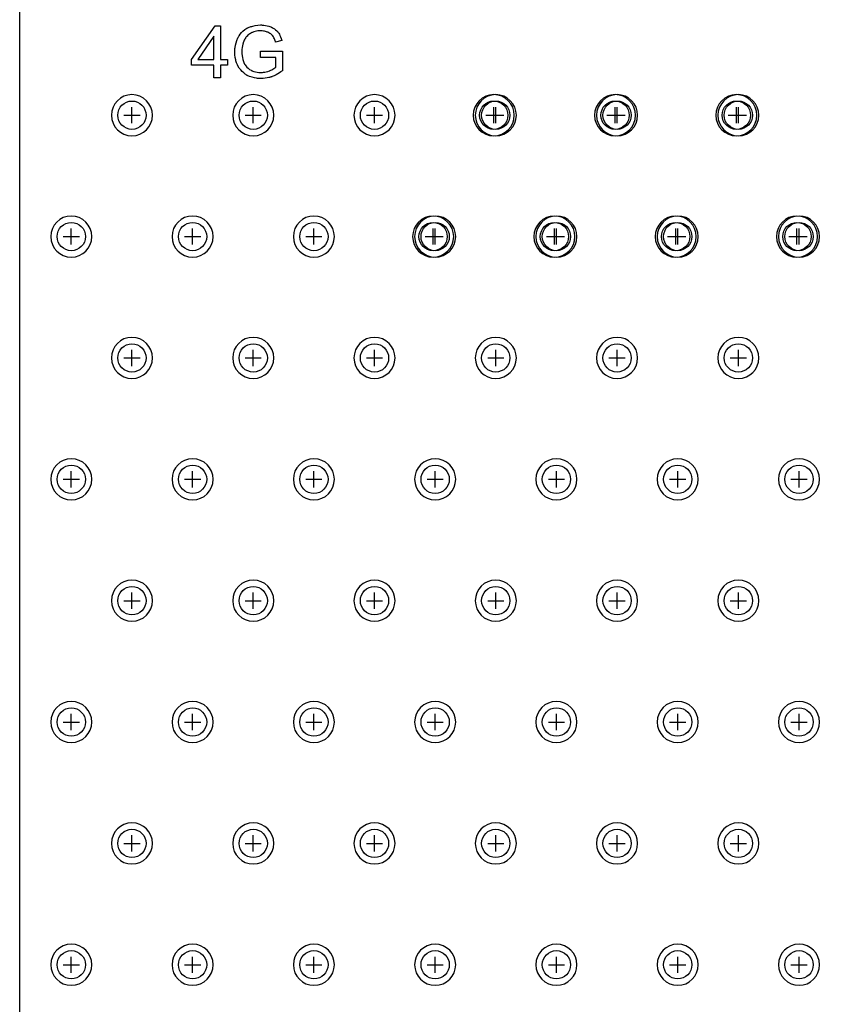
# Model space of a CAD drawing. Extents: x -5 to 35, y -92 to 8.
# Tile 18 of 25: x -5 to 15, y -69 to -45. Entities that reach past the tile are written whole.
import ezdxf

# ---------------------------------------------------------------- set-up
doc = ezdxf.new("R2010")
doc.units = 0
doc.layers.get('0').update_dxf_attribs({"linetype": 'CONTINUOUS'})
for name, color, linetype in [('gbl', 5, 'CONTINUOUS'), ('gd1', 1, 'CONTINUOUS'), ('gg1', 5, 'CONTINUOUS'), ('gm1', 6, 'CONTINUOUS'), ('gtl', 1, 'CONTINUOUS'), ('gto', 1, 'CONTINUOUS')]:
    doc.layers.add(name, color=color, linetype=linetype)

# ---------------------------------------------------------------- blocks, each defined once
blk = doc.blocks.new('D19')
blk.add_circle((0, 0), 0.35)

msp = doc.modelspace()

# ---------------------------------------------------------------- linework, layer by layer
at = {"layer": 'gbl', "color": 5}
msp.add_lwpolyline([(35.00007, -91.950184), (-5.00001, -91.950184), (-5.00001, -6.950014), (35.00007, -6.950014), (35.00007, -4.95001), (35.00007, -4.95001), (35.00007, -91.950184)], dxfattribs=at)
at = {"layer": 'gd1', "color": 1}
for points in [[(-1.715103, -47.426695), (-1.715103, -47.426695), (-1.715103, -47.426695, 1), (-2.731105, -47.426695), (-2.731105, -47.426695), (-2.731105, -47.426695, 1), (-1.715103, -47.426695), (-1.715103, -47.426695)], [(-1.715103, -47.426695), (-1.715103, -47.426695), (-1.715103, -47.426695, 1), (-2.731105, -47.426695), (-2.731105, -47.426695), (-2.731105, -47.426695, 1), (-1.715103, -47.426695), (-1.715103, -47.426695)], [(1.284903, -47.426695), (1.284903, -47.426695), (1.284903, -47.426695, 1), (0.268901, -47.426695), (0.268901, -47.426695), (0.268901, -47.426695, 1), (1.284903, -47.426695), (1.284903, -47.426695)], [(1.284903, -47.426695), (1.284903, -47.426695), (1.284903, -47.426695, 1), (0.268901, -47.426695), (0.268901, -47.426695), (0.268901, -47.426695, 1), (1.284903, -47.426695), (1.284903, -47.426695)], [(4.284909, -47.426695), (4.284909, -47.426695), (4.284909, -47.426695, 1), (3.268907, -47.426695), (3.268907, -47.426695), (3.268907, -47.426695, 1), (4.284909, -47.426695), (4.284909, -47.426695)], [(4.284909, -47.426695), (4.284909, -47.426695), (4.284909, -47.426695, 1), (3.268907, -47.426695), (3.268907, -47.426695), (3.268907, -47.426695, 1), (4.284909, -47.426695), (4.284909, -47.426695)], [(7.234914, -47.426695), (7.234914, -47.426695), (7.234914, -47.426695, 1), (6.218912, -47.426695), (6.218912, -47.426695), (6.218912, -47.426695, 1), (7.234914, -47.426695), (7.234914, -47.426695)], [(7.284915, -47.426695), (7.284915, -47.426695), (7.284915, -47.426695, 1), (6.268913, -47.426695), (6.268913, -47.426695), (6.268913, -47.426695, 1), (7.284915, -47.426695), (7.284915, -47.426695)], [(10.23492, -47.426695), (10.23492, -47.426695), (10.23492, -47.426695, 1), (9.218918, -47.426695), (9.218918, -47.426695), (9.218918, -47.426695, 1), (10.23492, -47.426695), (10.23492, -47.426695)], [(10.284921, -47.426695), (10.284921, -47.426695), (10.284921, -47.426695, 1), (9.268919, -47.426695), (9.268919, -47.426695), (9.268919, -47.426695, 1), (10.284921, -47.426695), (10.284921, -47.426695)], [(13.234926, -47.426695), (13.234926, -47.426695), (13.234926, -47.426695, 1), (12.218924, -47.426695), (12.218924, -47.426695), (12.218924, -47.426695, 1), (13.234926, -47.426695), (13.234926, -47.426695)], [(13.284927, -47.426695), (13.284927, -47.426695), (13.284927, -47.426695, 1), (12.268925, -47.426695), (12.268925, -47.426695), (12.268925, -47.426695, 1), (13.284927, -47.426695), (13.284927, -47.426695)], [(-3.215106, -50.426701), (-3.215106, -50.426701), (-3.215106, -50.426701, 1), (-4.231108, -50.426701), (-4.231108, -50.426701), (-4.231108, -50.426701, 1), (-3.215106, -50.426701), (-3.215106, -50.426701)], [(-3.215106, -50.426701), (-3.215106, -50.426701), (-3.215106, -50.426701, 1), (-4.231108, -50.426701), (-4.231108, -50.426701), (-4.231108, -50.426701, 1), (-3.215106, -50.426701), (-3.215106, -50.426701)], [(-0.2151, -50.426701), (-0.2151, -50.426701), (-0.2151, -50.426701, 1), (-1.231102, -50.426701), (-1.231102, -50.426701), (-1.231102, -50.426701, 1), (-0.2151, -50.426701), (-0.2151, -50.426701)], [(-0.2151, -50.426701), (-0.2151, -50.426701), (-0.2151, -50.426701, 1), (-1.231102, -50.426701), (-1.231102, -50.426701), (-1.231102, -50.426701, 1), (-0.2151, -50.426701), (-0.2151, -50.426701)], [(2.784906, -50.426701), (2.784906, -50.426701), (2.784906, -50.426701, 1), (1.768904, -50.426701), (1.768904, -50.426701), (1.768904, -50.426701, 1), (2.784906, -50.426701), (2.784906, -50.426701)], [(2.784906, -50.426701), (2.784906, -50.426701), (2.784906, -50.426701, 1), (1.768904, -50.426701), (1.768904, -50.426701), (1.768904, -50.426701, 1), (2.784906, -50.426701), (2.784906, -50.426701)], [(5.734911, -50.426701), (5.734911, -50.426701), (5.734911, -50.426701, 1), (4.718909, -50.426701), (4.718909, -50.426701), (4.718909, -50.426701, 1), (5.734911, -50.426701), (5.734911, -50.426701)], [(5.784912, -50.426701), (5.784912, -50.426701), (5.784912, -50.426701, 1), (4.76891, -50.426701), (4.76891, -50.426701), (4.76891, -50.426701, 1), (5.784912, -50.426701), (5.784912, -50.426701)], [(8.734917, -50.426701), (8.734917, -50.426701), (8.734917, -50.426701, 1), (7.718915, -50.426701), (7.718915, -50.426701), (7.718915, -50.426701, 1), (8.734917, -50.426701), (8.734917, -50.426701)], [(8.784918, -50.426701), (8.784918, -50.426701), (8.784918, -50.426701, 1), (7.768916, -50.426701), (7.768916, -50.426701), (7.768916, -50.426701, 1), (8.784918, -50.426701), (8.784918, -50.426701)], [(11.734923, -50.426701), (11.734923, -50.426701), (11.734923, -50.426701, 1), (10.718921, -50.426701), (10.718921, -50.426701), (10.718921, -50.426701, 1), (11.734923, -50.426701), (11.734923, -50.426701)], [(11.784924, -50.426701), (11.784924, -50.426701), (11.784924, -50.426701, 1), (10.768922, -50.426701), (10.768922, -50.426701), (10.768922, -50.426701, 1), (11.784924, -50.426701), (11.784924, -50.426701)], [(14.734929, -50.426701), (14.734929, -50.426701), (14.734929, -50.426701, 1), (13.718927, -50.426701), (13.718927, -50.426701), (13.718927, -50.426701, 1), (14.734929, -50.426701), (14.734929, -50.426701)], [(14.78493, -50.426701), (14.78493, -50.426701), (14.78493, -50.426701, 1), (13.768928, -50.426701), (13.768928, -50.426701), (13.768928, -50.426701, 1), (14.78493, -50.426701), (14.78493, -50.426701)], [(-1.715103, -53.426707), (-1.715103, -53.426707), (-1.715103, -53.426707, 1), (-2.731105, -53.426707), (-2.731105, -53.426707), (-2.731105, -53.426707, 1), (-1.715103, -53.426707), (-1.715103, -53.426707)], [(-1.715103, -53.426707), (-1.715103, -53.426707), (-1.715103, -53.426707, 1), (-2.731105, -53.426707), (-2.731105, -53.426707), (-2.731105, -53.426707, 1), (-1.715103, -53.426707), (-1.715103, -53.426707)], [(1.284903, -53.426707), (1.284903, -53.426707), (1.284903, -53.426707, 1), (0.268901, -53.426707), (0.268901, -53.426707), (0.268901, -53.426707, 1), (1.284903, -53.426707), (1.284903, -53.426707)], [(1.284903, -53.426707), (1.284903, -53.426707), (1.284903, -53.426707, 1), (0.268901, -53.426707), (0.268901, -53.426707), (0.268901, -53.426707, 1), (1.284903, -53.426707), (1.284903, -53.426707)], [(4.284909, -53.426707), (4.284909, -53.426707), (4.284909, -53.426707, 1), (3.268907, -53.426707), (3.268907, -53.426707), (3.268907, -53.426707, 1), (4.284909, -53.426707), (4.284909, -53.426707)], [(4.284909, -53.426707), (4.284909, -53.426707), (4.284909, -53.426707, 1), (3.268907, -53.426707), (3.268907, -53.426707), (3.268907, -53.426707, 1), (4.284909, -53.426707), (4.284909, -53.426707)], [(7.284915, -53.426707), (7.284915, -53.426707), (7.284915, -53.426707, 1), (6.268913, -53.426707), (6.268913, -53.426707), (6.268913, -53.426707, 1), (7.284915, -53.426707), (7.284915, -53.426707)], [(7.284915, -53.426707), (7.284915, -53.426707), (7.284915, -53.426707, 1), (6.268913, -53.426707), (6.268913, -53.426707), (6.268913, -53.426707, 1), (7.284915, -53.426707), (7.284915, -53.426707)], [(10.284921, -53.426707), (10.284921, -53.426707), (10.284921, -53.426707, 1), (9.268919, -53.426707), (9.268919, -53.426707), (9.268919, -53.426707, 1), (10.284921, -53.426707), (10.284921, -53.426707)], [(10.284921, -53.426707), (10.284921, -53.426707), (10.284921, -53.426707, 1), (9.268919, -53.426707), (9.268919, -53.426707), (9.268919, -53.426707, 1), (10.284921, -53.426707), (10.284921, -53.426707)], [(13.284927, -53.426707), (13.284927, -53.426707), (13.284927, -53.426707, 1), (12.268925, -53.426707), (12.268925, -53.426707), (12.268925, -53.426707, 1), (13.284927, -53.426707), (13.284927, -53.426707)], [(13.284927, -53.426707), (13.284927, -53.426707), (13.284927, -53.426707, 1), (12.268925, -53.426707), (12.268925, -53.426707), (12.268925, -53.426707, 1), (13.284927, -53.426707), (13.284927, -53.426707)], [(-3.215106, -56.426713), (-3.215106, -56.426713), (-3.215106, -56.426713, 1), (-4.231108, -56.426713), (-4.231108, -56.426713), (-4.231108, -56.426713, 1), (-3.215106, -56.426713), (-3.215106, -56.426713)], [(-3.215106, -56.426713), (-3.215106, -56.426713), (-3.215106, -56.426713, 1), (-4.231108, -56.426713), (-4.231108, -56.426713), (-4.231108, -56.426713, 1), (-3.215106, -56.426713), (-3.215106, -56.426713)], [(-0.2151, -56.426713), (-0.2151, -56.426713), (-0.2151, -56.426713, 1), (-1.231102, -56.426713), (-1.231102, -56.426713), (-1.231102, -56.426713, 1), (-0.2151, -56.426713), (-0.2151, -56.426713)], [(-0.2151, -56.426713), (-0.2151, -56.426713), (-0.2151, -56.426713, 1), (-1.231102, -56.426713), (-1.231102, -56.426713), (-1.231102, -56.426713, 1), (-0.2151, -56.426713), (-0.2151, -56.426713)], [(2.784906, -56.426713), (2.784906, -56.426713), (2.784906, -56.426713, 1), (1.768904, -56.426713), (1.768904, -56.426713), (1.768904, -56.426713, 1), (2.784906, -56.426713), (2.784906, -56.426713)], [(2.784906, -56.426713), (2.784906, -56.426713), (2.784906, -56.426713, 1), (1.768904, -56.426713), (1.768904, -56.426713), (1.768904, -56.426713, 1), (2.784906, -56.426713), (2.784906, -56.426713)], [(5.784912, -56.426713), (5.784912, -56.426713), (5.784912, -56.426713, 1), (4.76891, -56.426713), (4.76891, -56.426713), (4.76891, -56.426713, 1), (5.784912, -56.426713), (5.784912, -56.426713)], [(5.784912, -56.426713), (5.784912, -56.426713), (5.784912, -56.426713, 1), (4.76891, -56.426713), (4.76891, -56.426713), (4.76891, -56.426713, 1), (5.784912, -56.426713), (5.784912, -56.426713)], [(8.784918, -56.426713), (8.784918, -56.426713), (8.784918, -56.426713, 1), (7.768916, -56.426713), (7.768916, -56.426713), (7.768916, -56.426713, 1), (8.784918, -56.426713), (8.784918, -56.426713)], [(8.784918, -56.426713), (8.784918, -56.426713), (8.784918, -56.426713, 1), (7.768916, -56.426713), (7.768916, -56.426713), (7.768916, -56.426713, 1), (8.784918, -56.426713), (8.784918, -56.426713)], [(11.784924, -56.426713), (11.784924, -56.426713), (11.784924, -56.426713, 1), (10.768922, -56.426713), (10.768922, -56.426713), (10.768922, -56.426713, 1), (11.784924, -56.426713), (11.784924, -56.426713)], [(11.784924, -56.426713), (11.784924, -56.426713), (11.784924, -56.426713, 1), (10.768922, -56.426713), (10.768922, -56.426713), (10.768922, -56.426713, 1), (11.784924, -56.426713), (11.784924, -56.426713)], [(14.78493, -56.426713), (14.78493, -56.426713), (14.78493, -56.426713, 1), (13.768928, -56.426713), (13.768928, -56.426713), (13.768928, -56.426713, 1), (14.78493, -56.426713), (14.78493, -56.426713)], [(14.78493, -56.426713), (14.78493, -56.426713), (14.78493, -56.426713, 1), (13.768928, -56.426713), (13.768928, -56.426713), (13.768928, -56.426713, 1), (14.78493, -56.426713), (14.78493, -56.426713)], [(-1.715103, -59.426719), (-1.715103, -59.426719), (-1.715103, -59.426719, 1), (-2.731105, -59.426719), (-2.731105, -59.426719), (-2.731105, -59.426719, 1), (-1.715103, -59.426719), (-1.715103, -59.426719)], [(-1.715103, -59.426719), (-1.715103, -59.426719), (-1.715103, -59.426719, 1), (-2.731105, -59.426719), (-2.731105, -59.426719), (-2.731105, -59.426719, 1), (-1.715103, -59.426719), (-1.715103, -59.426719)], [(1.284903, -59.426719), (1.284903, -59.426719), (1.284903, -59.426719, 1), (0.268901, -59.426719), (0.268901, -59.426719), (0.268901, -59.426719, 1), (1.284903, -59.426719), (1.284903, -59.426719)], [(1.284903, -59.426719), (1.284903, -59.426719), (1.284903, -59.426719, 1), (0.268901, -59.426719), (0.268901, -59.426719), (0.268901, -59.426719, 1), (1.284903, -59.426719), (1.284903, -59.426719)], [(4.284909, -59.426719), (4.284909, -59.426719), (4.284909, -59.426719, 1), (3.268907, -59.426719), (3.268907, -59.426719), (3.268907, -59.426719, 1), (4.284909, -59.426719), (4.284909, -59.426719)], [(4.284909, -59.426719), (4.284909, -59.426719), (4.284909, -59.426719, 1), (3.268907, -59.426719), (3.268907, -59.426719), (3.268907, -59.426719, 1), (4.284909, -59.426719), (4.284909, -59.426719)], [(7.284915, -59.426719), (7.284915, -59.426719), (7.284915, -59.426719, 1), (6.268913, -59.426719), (6.268913, -59.426719), (6.268913, -59.426719, 1), (7.284915, -59.426719), (7.284915, -59.426719)], [(7.284915, -59.426719), (7.284915, -59.426719), (7.284915, -59.426719, 1), (6.268913, -59.426719), (6.268913, -59.426719), (6.268913, -59.426719, 1), (7.284915, -59.426719), (7.284915, -59.426719)], [(10.284921, -59.426719), (10.284921, -59.426719), (10.284921, -59.426719, 1), (9.268919, -59.426719), (9.268919, -59.426719), (9.268919, -59.426719, 1), (10.284921, -59.426719), (10.284921, -59.426719)], [(10.284921, -59.426719), (10.284921, -59.426719), (10.284921, -59.426719, 1), (9.268919, -59.426719), (9.268919, -59.426719), (9.268919, -59.426719, 1), (10.284921, -59.426719), (10.284921, -59.426719)], [(13.284927, -59.426719), (13.284927, -59.426719), (13.284927, -59.426719, 1), (12.268925, -59.426719), (12.268925, -59.426719), (12.268925, -59.426719, 1), (13.284927, -59.426719), (13.284927, -59.426719)], [(13.284927, -59.426719), (13.284927, -59.426719), (13.284927, -59.426719, 1), (12.268925, -59.426719), (12.268925, -59.426719), (12.268925, -59.426719, 1), (13.284927, -59.426719), (13.284927, -59.426719)], [(-3.215106, -62.426725), (-3.215106, -62.426725), (-3.215106, -62.426725, 1), (-4.231108, -62.426725), (-4.231108, -62.426725), (-4.231108, -62.426725, 1), (-3.215106, -62.426725), (-3.215106, -62.426725)], [(-3.215106, -62.426725), (-3.215106, -62.426725), (-3.215106, -62.426725, 1), (-4.231108, -62.426725), (-4.231108, -62.426725), (-4.231108, -62.426725, 1), (-3.215106, -62.426725), (-3.215106, -62.426725)], [(-0.2151, -62.426725), (-0.2151, -62.426725), (-0.2151, -62.426725, 1), (-1.231102, -62.426725), (-1.231102, -62.426725), (-1.231102, -62.426725, 1), (-0.2151, -62.426725), (-0.2151, -62.426725)], [(-0.2151, -62.426725), (-0.2151, -62.426725), (-0.2151, -62.426725, 1), (-1.231102, -62.426725), (-1.231102, -62.426725), (-1.231102, -62.426725, 1), (-0.2151, -62.426725), (-0.2151, -62.426725)], [(2.784906, -62.426725), (2.784906, -62.426725), (2.784906, -62.426725, 1), (1.768904, -62.426725), (1.768904, -62.426725), (1.768904, -62.426725, 1), (2.784906, -62.426725), (2.784906, -62.426725)], [(2.784906, -62.426725), (2.784906, -62.426725), (2.784906, -62.426725, 1), (1.768904, -62.426725), (1.768904, -62.426725), (1.768904, -62.426725, 1), (2.784906, -62.426725), (2.784906, -62.426725)], [(5.784912, -62.426725), (5.784912, -62.426725), (5.784912, -62.426725, 1), (4.76891, -62.426725), (4.76891, -62.426725), (4.76891, -62.426725, 1), (5.784912, -62.426725), (5.784912, -62.426725)], [(5.784912, -62.426725), (5.784912, -62.426725), (5.784912, -62.426725, 1), (4.76891, -62.426725), (4.76891, -62.426725), (4.76891, -62.426725, 1), (5.784912, -62.426725), (5.784912, -62.426725)], [(8.784918, -62.426725), (8.784918, -62.426725), (8.784918, -62.426725, 1), (7.768916, -62.426725), (7.768916, -62.426725), (7.768916, -62.426725, 1), (8.784918, -62.426725), (8.784918, -62.426725)], [(8.784918, -62.426725), (8.784918, -62.426725), (8.784918, -62.426725, 1), (7.768916, -62.426725), (7.768916, -62.426725), (7.768916, -62.426725, 1), (8.784918, -62.426725), (8.784918, -62.426725)], [(11.784924, -62.426725), (11.784924, -62.426725), (11.784924, -62.426725, 1), (10.768922, -62.426725), (10.768922, -62.426725), (10.768922, -62.426725, 1), (11.784924, -62.426725), (11.784924, -62.426725)], [(11.784924, -62.426725), (11.784924, -62.426725), (11.784924, -62.426725, 1), (10.768922, -62.426725), (10.768922, -62.426725), (10.768922, -62.426725, 1), (11.784924, -62.426725), (11.784924, -62.426725)], [(14.78493, -62.426725), (14.78493, -62.426725), (14.78493, -62.426725, 1), (13.768928, -62.426725), (13.768928, -62.426725), (13.768928, -62.426725, 1), (14.78493, -62.426725), (14.78493, -62.426725)], [(14.78493, -62.426725), (14.78493, -62.426725), (14.78493, -62.426725, 1), (13.768928, -62.426725), (13.768928, -62.426725), (13.768928, -62.426725, 1), (14.78493, -62.426725), (14.78493, -62.426725)], [(-1.715103, -65.426731), (-1.715103, -65.426731), (-1.715103, -65.426731, 1), (-2.731105, -65.426731), (-2.731105, -65.426731), (-2.731105, -65.426731, 1), (-1.715103, -65.426731), (-1.715103, -65.426731)], [(-1.715103, -65.426731), (-1.715103, -65.426731), (-1.715103, -65.426731, 1), (-2.731105, -65.426731), (-2.731105, -65.426731), (-2.731105, -65.426731, 1), (-1.715103, -65.426731), (-1.715103, -65.426731)], [(1.284903, -65.426731), (1.284903, -65.426731), (1.284903, -65.426731, 1), (0.268901, -65.426731), (0.268901, -65.426731), (0.268901, -65.426731, 1), (1.284903, -65.426731), (1.284903, -65.426731)], [(1.284903, -65.426731), (1.284903, -65.426731), (1.284903, -65.426731, 1), (0.268901, -65.426731), (0.268901, -65.426731), (0.268901, -65.426731, 1), (1.284903, -65.426731), (1.284903, -65.426731)], [(4.284909, -65.426731), (4.284909, -65.426731), (4.284909, -65.426731, 1), (3.268907, -65.426731), (3.268907, -65.426731), (3.268907, -65.426731, 1), (4.284909, -65.426731), (4.284909, -65.426731)], [(4.284909, -65.426731), (4.284909, -65.426731), (4.284909, -65.426731, 1), (3.268907, -65.426731), (3.268907, -65.426731), (3.268907, -65.426731, 1), (4.284909, -65.426731), (4.284909, -65.426731)], [(7.284915, -65.426731), (7.284915, -65.426731), (7.284915, -65.426731, 1), (6.268913, -65.426731), (6.268913, -65.426731), (6.268913, -65.426731, 1), (7.284915, -65.426731), (7.284915, -65.426731)], [(7.284915, -65.426731), (7.284915, -65.426731), (7.284915, -65.426731, 1), (6.268913, -65.426731), (6.268913, -65.426731), (6.268913, -65.426731, 1), (7.284915, -65.426731), (7.284915, -65.426731)], [(10.284921, -65.426731), (10.284921, -65.426731), (10.284921, -65.426731, 1), (9.268919, -65.426731), (9.268919, -65.426731), (9.268919, -65.426731, 1), (10.284921, -65.426731), (10.284921, -65.426731)], [(10.284921, -65.426731), (10.284921, -65.426731), (10.284921, -65.426731, 1), (9.268919, -65.426731), (9.268919, -65.426731), (9.268919, -65.426731, 1), (10.284921, -65.426731), (10.284921, -65.426731)], [(13.284927, -65.426731), (13.284927, -65.426731), (13.284927, -65.426731, 1), (12.268925, -65.426731), (12.268925, -65.426731), (12.268925, -65.426731, 1), (13.284927, -65.426731), (13.284927, -65.426731)], [(13.284927, -65.426731), (13.284927, -65.426731), (13.284927, -65.426731, 1), (12.268925, -65.426731), (12.268925, -65.426731), (12.268925, -65.426731, 1), (13.284927, -65.426731), (13.284927, -65.426731)], [(-3.215106, -68.426737), (-3.215106, -68.426737), (-3.215106, -68.426737, 1), (-4.231108, -68.426737), (-4.231108, -68.426737), (-4.231108, -68.426737, 1), (-3.215106, -68.426737), (-3.215106, -68.426737)], [(-3.215106, -68.426737), (-3.215106, -68.426737), (-3.215106, -68.426737, 1), (-4.231108, -68.426737), (-4.231108, -68.426737), (-4.231108, -68.426737, 1), (-3.215106, -68.426737), (-3.215106, -68.426737)], [(-0.2151, -68.426737), (-0.2151, -68.426737), (-0.2151, -68.426737, 1), (-1.231102, -68.426737), (-1.231102, -68.426737), (-1.231102, -68.426737, 1), (-0.2151, -68.426737), (-0.2151, -68.426737)], [(-0.2151, -68.426737), (-0.2151, -68.426737), (-0.2151, -68.426737, 1), (-1.231102, -68.426737), (-1.231102, -68.426737), (-1.231102, -68.426737, 1), (-0.2151, -68.426737), (-0.2151, -68.426737)], [(2.784906, -68.426737), (2.784906, -68.426737), (2.784906, -68.426737, 1), (1.768904, -68.426737), (1.768904, -68.426737), (1.768904, -68.426737, 1), (2.784906, -68.426737), (2.784906, -68.426737)], [(2.784906, -68.426737), (2.784906, -68.426737), (2.784906, -68.426737, 1), (1.768904, -68.426737), (1.768904, -68.426737), (1.768904, -68.426737, 1), (2.784906, -68.426737), (2.784906, -68.426737)], [(5.784912, -68.426737), (5.784912, -68.426737), (5.784912, -68.426737, 1), (4.76891, -68.426737), (4.76891, -68.426737), (4.76891, -68.426737, 1), (5.784912, -68.426737), (5.784912, -68.426737)], [(5.784912, -68.426737), (5.784912, -68.426737), (5.784912, -68.426737, 1), (4.76891, -68.426737), (4.76891, -68.426737), (4.76891, -68.426737, 1), (5.784912, -68.426737), (5.784912, -68.426737)], [(8.784918, -68.426737), (8.784918, -68.426737), (8.784918, -68.426737, 1), (7.768916, -68.426737), (7.768916, -68.426737), (7.768916, -68.426737, 1), (8.784918, -68.426737), (8.784918, -68.426737)], [(8.784918, -68.426737), (8.784918, -68.426737), (8.784918, -68.426737, 1), (7.768916, -68.426737), (7.768916, -68.426737), (7.768916, -68.426737, 1), (8.784918, -68.426737), (8.784918, -68.426737)], [(11.784924, -68.426737), (11.784924, -68.426737), (11.784924, -68.426737, 1), (10.768922, -68.426737), (10.768922, -68.426737), (10.768922, -68.426737, 1), (11.784924, -68.426737), (11.784924, -68.426737)], [(11.784924, -68.426737), (11.784924, -68.426737), (11.784924, -68.426737, 1), (10.768922, -68.426737), (10.768922, -68.426737), (10.768922, -68.426737, 1), (11.784924, -68.426737), (11.784924, -68.426737)], [(14.78493, -68.426737), (14.78493, -68.426737), (14.78493, -68.426737, 1), (13.768928, -68.426737), (13.768928, -68.426737), (13.768928, -68.426737, 1), (14.78493, -68.426737), (14.78493, -68.426737)], [(14.78493, -68.426737), (14.78493, -68.426737), (14.78493, -68.426737, 1), (13.768928, -68.426737), (13.768928, -68.426737), (13.768928, -68.426737, 1), (14.78493, -68.426737), (14.78493, -68.426737)]]:
    msp.add_lwpolyline(points, format="xyb", dxfattribs=at)
at = {"layer": 'gg1', "color": 5}
for points in [[(-2.423105, -47.426695), (-2.023104, -47.426695)], [(-2.423105, -47.426695), (-2.023104, -47.426695)], [(-2.223104, -47.626695), (-2.223104, -47.226694)], [(-2.223104, -47.626695), (-2.223104, -47.226694)], [(0.576901, -47.426695), (0.976902, -47.426695)], [(0.576901, -47.426695), (0.976902, -47.426695)], [(0.776902, -47.626695), (0.776902, -47.226694)], [(0.776902, -47.626695), (0.776902, -47.226694)], [(3.576907, -47.426695), (3.976908, -47.426695)], [(3.576907, -47.426695), (3.976908, -47.426695)], [(3.776908, -47.626695), (3.776908, -47.226694)], [(3.776908, -47.626695), (3.776908, -47.226694)], [(6.526913, -47.426695), (6.926914, -47.426695)], [(6.576913, -47.426695), (6.976914, -47.426695)], [(6.726913, -47.626695), (6.726913, -47.226694)], [(6.776914, -47.626695), (6.776914, -47.226694)], [(9.526919, -47.426695), (9.92692, -47.426695)], [(9.576919, -47.426695), (9.97692, -47.426695)], [(9.726919, -47.626695), (9.726919, -47.226694)], [(9.77692, -47.626695), (9.77692, -47.226694)], [(12.526925, -47.426695), (12.926926, -47.426695)], [(12.576925, -47.426695), (12.976926, -47.426695)], [(12.726925, -47.626695), (12.726925, -47.226694)], [(12.776926, -47.626695), (12.776926, -47.226694)], [(-3.723107, -50.626701), (-3.723107, -50.2267)], [(-3.723107, -50.626701), (-3.723107, -50.2267)], [(-0.723101, -50.626701), (-0.723101, -50.2267)], [(-0.723101, -50.626701), (-0.723101, -50.2267)], [(2.276905, -50.626701), (2.276905, -50.2267)], [(2.276905, -50.626701), (2.276905, -50.2267)], [(5.22691, -50.626701), (5.22691, -50.2267)], [(5.276911, -50.626701), (5.276911, -50.2267)], [(8.226916, -50.626701), (8.226916, -50.2267)], [(8.276917, -50.626701), (8.276917, -50.2267)], [(11.226922, -50.626701), (11.226922, -50.2267)], [(11.276923, -50.626701), (11.276923, -50.2267)], [(14.226928, -50.626701), (14.226928, -50.2267)], [(14.276929, -50.626701), (14.276929, -50.2267)], [(-3.923108, -50.426701), (-3.523107, -50.426701)], [(-3.923108, -50.426701), (-3.523107, -50.426701)], [(-0.923102, -50.426701), (-0.523101, -50.426701)], [(-0.923102, -50.426701), (-0.523101, -50.426701)], [(2.076904, -50.426701), (2.476905, -50.426701)], [(2.076904, -50.426701), (2.476905, -50.426701)], [(5.02691, -50.426701), (5.426911, -50.426701)], [(5.07691, -50.426701), (5.476911, -50.426701)], [(8.026916, -50.426701), (8.426917, -50.426701)], [(8.076916, -50.426701), (8.476917, -50.426701)], [(11.026922, -50.426701), (11.426923, -50.426701)], [(11.076922, -50.426701), (11.476923, -50.426701)], [(14.026928, -50.426701), (14.426929, -50.426701)], [(14.076928, -50.426701), (14.476929, -50.426701)], [(-2.223104, -53.626707), (-2.223104, -53.226706)], [(-2.223104, -53.626707), (-2.223104, -53.226706)], [(0.776902, -53.626707), (0.776902, -53.226706)], [(0.776902, -53.626707), (0.776902, -53.226706)], [(3.776908, -53.626707), (3.776908, -53.226706)], [(3.776908, -53.626707), (3.776908, -53.226706)], [(6.776914, -53.626707), (6.776914, -53.226706)], [(6.776914, -53.626707), (6.776914, -53.226706)], [(9.77692, -53.626707), (9.77692, -53.226706)], [(9.77692, -53.626707), (9.77692, -53.226706)], [(12.776926, -53.626707), (12.776926, -53.226706)], [(12.776926, -53.626707), (12.776926, -53.226706)], [(-2.423105, -53.426707), (-2.023104, -53.426707)], [(-2.423105, -53.426707), (-2.023104, -53.426707)], [(0.576901, -53.426707), (0.976902, -53.426707)], [(0.576901, -53.426707), (0.976902, -53.426707)], [(3.576907, -53.426707), (3.976908, -53.426707)], [(3.576907, -53.426707), (3.976908, -53.426707)], [(6.576913, -53.426707), (6.976914, -53.426707)], [(6.576913, -53.426707), (6.976914, -53.426707)], [(9.576919, -53.426707), (9.97692, -53.426707)], [(9.576919, -53.426707), (9.97692, -53.426707)], [(12.576925, -53.426707), (12.976926, -53.426707)], [(12.576925, -53.426707), (12.976926, -53.426707)], [(-3.923108, -56.426713), (-3.523107, -56.426713)], [(-3.923108, -56.426713), (-3.523107, -56.426713)], [(-3.723107, -56.626713), (-3.723107, -56.226712)], [(-3.723107, -56.626713), (-3.723107, -56.226712)], [(-0.923102, -56.426713), (-0.523101, -56.426713)], [(-0.923102, -56.426713), (-0.523101, -56.426713)], [(-0.723101, -56.626713), (-0.723101, -56.226712)], [(-0.723101, -56.626713), (-0.723101, -56.226712)], [(2.076904, -56.426713), (2.476905, -56.426713)], [(2.076904, -56.426713), (2.476905, -56.426713)], [(2.276905, -56.626713), (2.276905, -56.226712)], [(2.276905, -56.626713), (2.276905, -56.226712)], [(5.07691, -56.426713), (5.476911, -56.426713)], [(5.07691, -56.426713), (5.476911, -56.426713)], [(5.276911, -56.626713), (5.276911, -56.226712)], [(5.276911, -56.626713), (5.276911, -56.226712)], [(8.076916, -56.426713), (8.476917, -56.426713)], [(8.076916, -56.426713), (8.476917, -56.426713)], [(8.276917, -56.626713), (8.276917, -56.226712)], [(8.276917, -56.626713), (8.276917, -56.226712)], [(11.076922, -56.426713), (11.476923, -56.426713)], [(11.076922, -56.426713), (11.476923, -56.426713)], [(11.276923, -56.626713), (11.276923, -56.226712)], [(11.276923, -56.626713), (11.276923, -56.226712)], [(14.076928, -56.426713), (14.476929, -56.426713)], [(14.076928, -56.426713), (14.476929, -56.426713)], [(14.276929, -56.626713), (14.276929, -56.226712)], [(14.276929, -56.626713), (14.276929, -56.226712)], [(-2.223104, -59.626719), (-2.223104, -59.226718)], [(-2.223104, -59.626719), (-2.223104, -59.226718)], [(0.776902, -59.626719), (0.776902, -59.226718)], [(0.776902, -59.626719), (0.776902, -59.226718)], [(3.776908, -59.626719), (3.776908, -59.226718)], [(3.776908, -59.626719), (3.776908, -59.226718)], [(6.776914, -59.626719), (6.776914, -59.226718)], [(6.776914, -59.626719), (6.776914, -59.226718)], [(9.77692, -59.626719), (9.77692, -59.226718)], [(9.77692, -59.626719), (9.77692, -59.226718)], [(12.776926, -59.626719), (12.776926, -59.226718)], [(12.776926, -59.626719), (12.776926, -59.226718)], [(-2.423105, -59.426719), (-2.023104, -59.426719)], [(-2.423105, -59.426719), (-2.023104, -59.426719)], [(0.576901, -59.426719), (0.976902, -59.426719)], [(0.576901, -59.426719), (0.976902, -59.426719)], [(3.576907, -59.426719), (3.976908, -59.426719)], [(3.576907, -59.426719), (3.976908, -59.426719)], [(6.576913, -59.426719), (6.976914, -59.426719)], [(6.576913, -59.426719), (6.976914, -59.426719)], [(9.576919, -59.426719), (9.97692, -59.426719)], [(9.576919, -59.426719), (9.97692, -59.426719)], [(12.576925, -59.426719), (12.976926, -59.426719)], [(12.576925, -59.426719), (12.976926, -59.426719)], [(-3.723107, -62.626725), (-3.723107, -62.226724)], [(-3.723107, -62.626725), (-3.723107, -62.226724)], [(-0.723101, -62.626725), (-0.723101, -62.226724)], [(-0.723101, -62.626725), (-0.723101, -62.226724)], [(2.276905, -62.626725), (2.276905, -62.226724)], [(2.276905, -62.626725), (2.276905, -62.226724)], [(5.276911, -62.626725), (5.276911, -62.226724)], [(5.276911, -62.626725), (5.276911, -62.226724)], [(8.276917, -62.626725), (8.276917, -62.226724)], [(8.276917, -62.626725), (8.276917, -62.226724)], [(11.276923, -62.626725), (11.276923, -62.226724)], [(11.276923, -62.626725), (11.276923, -62.226724)], [(14.276929, -62.626725), (14.276929, -62.226724)], [(14.276929, -62.626725), (14.276929, -62.226724)], [(-3.923108, -62.426725), (-3.523107, -62.426725)], [(-3.923108, -62.426725), (-3.523107, -62.426725)], [(-0.923102, -62.426725), (-0.523101, -62.426725)], [(-0.923102, -62.426725), (-0.523101, -62.426725)], [(2.076904, -62.426725), (2.476905, -62.426725)], [(2.076904, -62.426725), (2.476905, -62.426725)], [(5.07691, -62.426725), (5.476911, -62.426725)], [(5.07691, -62.426725), (5.476911, -62.426725)], [(8.076916, -62.426725), (8.476917, -62.426725)], [(8.076916, -62.426725), (8.476917, -62.426725)], [(11.076922, -62.426725), (11.476923, -62.426725)], [(11.076922, -62.426725), (11.476923, -62.426725)], [(14.076928, -62.426725), (14.476929, -62.426725)], [(14.076928, -62.426725), (14.476929, -62.426725)], [(-2.423105, -65.426731), (-2.023104, -65.426731)], [(-2.423105, -65.426731), (-2.023104, -65.426731)], [(-2.223104, -65.626731), (-2.223104, -65.22673)], [(-2.223104, -65.626731), (-2.223104, -65.22673)], [(0.576901, -65.426731), (0.976902, -65.426731)], [(0.576901, -65.426731), (0.976902, -65.426731)], [(0.776902, -65.626731), (0.776902, -65.22673)], [(0.776902, -65.626731), (0.776902, -65.22673)], [(3.576907, -65.426731), (3.976908, -65.426731)], [(3.576907, -65.426731), (3.976908, -65.426731)], [(3.776908, -65.626731), (3.776908, -65.22673)], [(3.776908, -65.626731), (3.776908, -65.22673)], [(6.576913, -65.426731), (6.976914, -65.426731)], [(6.576913, -65.426731), (6.976914, -65.426731)], [(6.776914, -65.626731), (6.776914, -65.22673)], [(6.776914, -65.626731), (6.776914, -65.22673)], [(9.576919, -65.426731), (9.97692, -65.426731)], [(9.576919, -65.426731), (9.97692, -65.426731)], [(9.77692, -65.626731), (9.77692, -65.22673)], [(9.77692, -65.626731), (9.77692, -65.22673)], [(12.576925, -65.426731), (12.976926, -65.426731)], [(12.576925, -65.426731), (12.976926, -65.426731)], [(12.776926, -65.626731), (12.776926, -65.22673)], [(12.776926, -65.626731), (12.776926, -65.22673)], [(-3.723107, -68.626737), (-3.723107, -68.226736)], [(-3.723107, -68.626737), (-3.723107, -68.226736)], [(-0.723101, -68.626737), (-0.723101, -68.226736)], [(-0.723101, -68.626737), (-0.723101, -68.226736)], [(2.276905, -68.626737), (2.276905, -68.226736)], [(2.276905, -68.626737), (2.276905, -68.226736)], [(5.276911, -68.626737), (5.276911, -68.226736)], [(5.276911, -68.626737), (5.276911, -68.226736)], [(8.276917, -68.626737), (8.276917, -68.226736)], [(8.276917, -68.626737), (8.276917, -68.226736)], [(11.276923, -68.626737), (11.276923, -68.226736)], [(11.276923, -68.626737), (11.276923, -68.226736)], [(14.276929, -68.626737), (14.276929, -68.226736)], [(14.276929, -68.626737), (14.276929, -68.226736)], [(-3.923108, -68.426737), (-3.523107, -68.426737)], [(-3.923108, -68.426737), (-3.523107, -68.426737)], [(-0.923102, -68.426737), (-0.523101, -68.426737)], [(-0.923102, -68.426737), (-0.523101, -68.426737)], [(2.076904, -68.426737), (2.476905, -68.426737)], [(2.076904, -68.426737), (2.476905, -68.426737)], [(5.07691, -68.426737), (5.476911, -68.426737)], [(5.07691, -68.426737), (5.476911, -68.426737)], [(8.076916, -68.426737), (8.476917, -68.426737)], [(8.076916, -68.426737), (8.476917, -68.426737)], [(11.076922, -68.426737), (11.476923, -68.426737)], [(11.076922, -68.426737), (11.476923, -68.426737)], [(14.076928, -68.426737), (14.476929, -68.426737)], [(14.076928, -68.426737), (14.476929, -68.426737)]]:
    msp.add_lwpolyline(points, dxfattribs=at)
at = {"layer": 'gm1', "color": 6}
msp.add_lwpolyline([(-5.00001, -91.950184), (-5.00001, 8.050016)], dxfattribs=at)
at = {"layer": 'gtl', "color": 1}
msp.add_lwpolyline([(35.00007, -91.950184), (-5.00001, -91.950184), (-5.00001, -6.950014)], dxfattribs=at)
at = {"layer": 'gto', "color": 1}
for points in [[(-0.036, -46.049492), (0.1376, -46.049492), (0.1376, -46.193792), (-0.036, -46.193792), (-0.036, -46.500093), (-0.194, -46.500093), (-0.194, -46.193792), (-0.750002, -46.193792), (-0.750002, -46.049492), (-0.1648, -45.22039), (-0.036, -45.22039), (-0.036, -46.049492)], [(0.994002, -45.19899), (1.009502, -45.19899), (1.042702, -45.20289), (1.079802, -45.20869), (1.122702, -45.21649), (1.165602, -45.22819), (1.208502, -45.24379), (1.210502, -45.24379), (1.214402, -45.24579), (1.220202, -45.24769), (1.228002, -45.251591), (1.247502, -45.261391), (1.272903, -45.276991), (1.302203, -45.294491), (1.331403, -45.315991), (1.360703, -45.339391), (1.386003, -45.368691), (1.388003, -45.372591), (1.395803, -45.382291), (1.407503, -45.399891), (1.423103, -45.425291), (1.438703, -45.454491), (1.454303, -45.489591), (1.469903, -45.530591), (1.483603, -45.577391), (1.329503, -45.620291), (1.329503, -45.618391), (1.327503, -45.616391), (1.325603, -45.604691), (1.317803, -45.587191), (1.310003, -45.563691), (1.300203, -45.540291), (1.288503, -45.514991), (1.274903, -45.489591), (1.259303, -45.466191), (1.257303, -45.464291), (1.251403, -45.456491), (1.241702, -45.446691), (1.228002, -45.432991), (1.210502, -45.419391), (1.189002, -45.403791), (1.165602, -45.390091), (1.136402, -45.376491), (1.132402, -45.374491), (1.122702, -45.370591), (1.105102, -45.364791), (1.083702, -45.358891), (1.058302, -45.353091), (1.029102, -45.347191), (0.995902, -45.343291), (0.960802, -45.341391), (0.941302, -45.341391), (0.919802, -45.343291), (0.892502, -45.345291), (0.861302, -45.351091), (0.826202, -45.356991), (0.793002, -45.366691), (0.759902, -45.378391), (0.756002, -45.380391), (0.746201, -45.384291), (0.730601, -45.392091), (0.711101, -45.403791), (0.689601, -45.417491), (0.666201, -45.432991), (0.644801, -45.450591), (0.623301, -45.472091), (0.621401, -45.473991), (0.615501, -45.481791), (0.605801, -45.493491), (0.594001, -45.509091), (0.580401, -45.528591), (0.566701, -45.550091), (0.555001, -45.573491), (0.543301, -45.598891), (0.543301, -45.600791), (0.541401, -45.604691), (0.539401, -45.610591), (0.535501, -45.620291), (0.531601, -45.630091), (0.527701, -45.643691), (0.519901, -45.674891), (0.510201, -45.713991), (0.502401, -45.756892), (0.496501, -45.805592), (0.494601, -45.856392), (0.494601, -45.858292), (0.494601, -45.864192), (0.494601, -45.871992), (0.496501, -45.885592), (0.496501, -45.899292), (0.498501, -45.916792), (0.500401, -45.936292), (0.502401, -45.955792), (0.508201, -46.002692), (0.519901, -46.051392), (0.533601, -46.098192), (0.553101, -46.145092), (0.553101, -46.146992), (0.555001, -46.150892), (0.558901, -46.156792), (0.564801, -46.164592), (0.578401, -46.184092), (0.596001, -46.209392), (0.619401, -46.236692), (0.648701, -46.265993), (0.683801, -46.293293), (0.722801, -46.316693), (0.724701, -46.316693), (0.728601, -46.318693), (0.734501, -46.322593), (0.742301, -46.324493), (0.752102, -46.328393), (0.765702, -46.334293), (0.795002, -46.343993), (0.832002, -46.353793), (0.871102, -46.363493), (0.915902, -46.369393), (0.962702, -46.371393), (0.982202, -46.371393), (1.003702, -46.369393), (1.031002, -46.365493), (1.062202, -46.361593), (1.099302, -46.353793), (1.138302, -46.343993), (1.177302, -46.330393), (1.179302, -46.330393), (1.181202, -46.328393), (1.187102, -46.326493), (1.194902, -46.322593), (1.214402, -46.314793), (1.237802, -46.303093), (1.263103, -46.289393), (1.288503, -46.273793), (1.313903, -46.256293), (1.337303, -46.238692), (1.337303, -45.996792), (0.960802, -45.996792), (0.960802, -45.846592), (1.503103, -45.846592), (1.503103, -46.322593), (1.501103, -46.324493), (1.497203, -46.326493), (1.491403, -46.332293), (1.481603, -46.338193), (1.469903, -46.347893), (1.456303, -46.355793), (1.423103, -46.379193), (1.384103, -46.402593), (1.341203, -46.427893), (1.292403, -46.451293), (1.243602, -46.472793), (1.241702, -46.472793), (1.237802, -46.474693), (1.230002, -46.476693), (1.220202, -46.480593), (1.208502, -46.484493), (1.194902, -46.488393), (1.177302, -46.492293), (1.159802, -46.496193), (1.118802, -46.505993), (1.073902, -46.513693), (1.023202, -46.519593), (0.972502, -46.521593), (0.954902, -46.521593), (0.941302, -46.519593), (0.923702, -46.519593), (0.904202, -46.517693), (0.882802, -46.515693), (0.859402, -46.511793), (0.804702, -46.501993), (0.748201, -46.488393), (0.687701, -46.468893), (0.629201, -46.441593), (0.627201, -46.439593), (0.623301, -46.437693), (0.613601, -46.433793), (0.603801, -46.425993), (0.590101, -46.418193), (0.576501, -46.408393), (0.543301, -46.383093), (0.504301, -46.349893), (0.467201, -46.308893), (0.430201, -46.262093), (0.397001, -46.209392), (0.397001, -46.207492), (0.393101, -46.201592), (0.389201, -46.193792), (0.385301, -46.182092), (0.379501, -46.168492), (0.371701, -46.150892), (0.365801, -46.131392), (0.358001, -46.107992), (0.350201, -46.084592), (0.344401, -46.057292), (0.330701, -45.998792), (0.322901, -45.934392), (0.319001, -45.866092), (0.319001, -45.864192), (0.319001, -45.858292), (0.319001, -45.848592), (0.321001, -45.834892), (0.321001, -45.817292), (0.322901, -45.797792), (0.324801, -45.776392), (0.328801, -45.752992), (0.338501, -45.698291), (0.352201, -45.639791), (0.371701, -45.577391), (0.397001, -45.516891), (0.397001, -45.514991), (0.400901, -45.509091), (0.404801, -45.501291), (0.410701, -45.489591), (0.420401, -45.475991), (0.430201, -45.462291), (0.453601, -45.425291), (0.486801, -45.386191), (0.523801, -45.347191), (0.570601, -45.310191), (0.594001, -45.292591), (0.621401, -45.276991), (0.623301, -45.276991), (0.627201, -45.273091), (0.637001, -45.269191), (0.646701, -45.265291), (0.660401, -45.257491), (0.677901, -45.251591), (0.697401, -45.24379), (0.718901, -45.23599), (0.742301, -45.23019), (0.767702, -45.22239), (0.826202, -45.20869), (0.888602, -45.20089), (0.958802, -45.19699), (0.982202, -45.19699), (0.994002, -45.19899)], [(-0.194, -45.475991), (-0.595901, -46.049492), (-0.194, -46.049492), (-0.194, -45.475991)]]:
    msp.add_lwpolyline(points, dxfattribs=at)

# ---------------------------------------------------------------- block references
at = {"layer": 'gbl'}
for p in [(-2.223104, -47.426695), (-2.223104, -47.426695), (0.776902, -47.426695), (0.776902, -47.426695), (3.776908, -47.426695), (3.776908, -47.426695), (6.726913, -47.426695), (6.776914, -47.426695), (9.726919, -47.426695), (9.77692, -47.426695), (12.726925, -47.426695), (12.776926, -47.426695), (-3.723107, -50.426701), (-3.723107, -50.426701), (-0.723101, -50.426701), (-0.723101, -50.426701), (2.276905, -50.426701), (2.276905, -50.426701), (5.22691, -50.426701), (5.276911, -50.426701), (8.226916, -50.426701), (8.276917, -50.426701), (11.226922, -50.426701), (11.276923, -50.426701), (14.226928, -50.426701), (14.276929, -50.426701), (-2.223104, -53.426707), (-2.223104, -53.426707), (0.776902, -53.426707), (0.776902, -53.426707), (3.776908, -53.426707), (3.776908, -53.426707), (6.776914, -53.426707), (6.776914, -53.426707), (9.77692, -53.426707), (9.77692, -53.426707), (12.776926, -53.426707), (12.776926, -53.426707), (-3.723107, -56.426713), (-3.723107, -56.426713), (-0.723101, -56.426713), (-0.723101, -56.426713), (2.276905, -56.426713), (2.276905, -56.426713), (5.276911, -56.426713), (5.276911, -56.426713), (8.276917, -56.426713), (8.276917, -56.426713), (11.276923, -56.426713), (11.276923, -56.426713), (14.276929, -56.426713), (14.276929, -56.426713), (-2.223104, -59.426719), (-2.223104, -59.426719), (0.776902, -59.426719), (0.776902, -59.426719), (3.776908, -59.426719), (3.776908, -59.426719), (6.776914, -59.426719), (6.776914, -59.426719), (9.77692, -59.426719), (9.77692, -59.426719), (12.776926, -59.426719), (12.776926, -59.426719), (-3.723107, -62.426725), (-3.723107, -62.426725), (-0.723101, -62.426725), (-0.723101, -62.426725), (2.276905, -62.426725), (2.276905, -62.426725), (5.276911, -62.426725), (5.276911, -62.426725), (8.276917, -62.426725), (8.276917, -62.426725), (11.276923, -62.426725), (11.276923, -62.426725), (14.276929, -62.426725), (14.276929, -62.426725), (-2.223104, -65.426731), (-2.223104, -65.426731), (0.776902, -65.426731), (0.776902, -65.426731), (3.776908, -65.426731), (3.776908, -65.426731), (6.776914, -65.426731), (6.776914, -65.426731), (9.77692, -65.426731), (9.77692, -65.426731), (12.776926, -65.426731), (12.776926, -65.426731), (-3.723107, -68.426737), (-3.723107, -68.426737), (-0.723101, -68.426737), (-0.723101, -68.426737), (2.276905, -68.426737), (2.276905, -68.426737), (5.276911, -68.426737), (5.276911, -68.426737), (8.276917, -68.426737), (8.276917, -68.426737), (11.276923, -68.426737), (11.276923, -68.426737), (14.276929, -68.426737), (14.276929, -68.426737)]:
    msp.add_blockref('D19', p, dxfattribs=at)
at = {"layer": 'gtl'}
for p in [(-2.223104, -47.426695), (-2.223104, -47.426695), (0.776902, -47.426695), (0.776902, -47.426695), (3.776908, -47.426695), (3.776908, -47.426695), (6.726913, -47.426695), (6.776914, -47.426695), (9.726919, -47.426695), (9.77692, -47.426695), (12.726925, -47.426695), (12.776926, -47.426695), (-3.723107, -50.426701), (-3.723107, -50.426701), (-0.723101, -50.426701), (-0.723101, -50.426701), (2.276905, -50.426701), (2.276905, -50.426701), (5.22691, -50.426701), (5.276911, -50.426701), (8.226916, -50.426701), (8.276917, -50.426701), (11.226922, -50.426701), (11.276923, -50.426701), (14.226928, -50.426701), (14.276929, -50.426701), (-2.223104, -53.426707), (-2.223104, -53.426707), (0.776902, -53.426707), (0.776902, -53.426707), (3.776908, -53.426707), (3.776908, -53.426707), (6.776914, -53.426707), (6.776914, -53.426707), (9.77692, -53.426707), (9.77692, -53.426707), (12.776926, -53.426707), (12.776926, -53.426707), (-3.723107, -56.426713), (-3.723107, -56.426713), (-0.723101, -56.426713), (-0.723101, -56.426713), (2.276905, -56.426713), (2.276905, -56.426713), (5.276911, -56.426713), (5.276911, -56.426713), (8.276917, -56.426713), (8.276917, -56.426713), (11.276923, -56.426713), (11.276923, -56.426713), (14.276929, -56.426713), (14.276929, -56.426713), (-2.223104, -59.426719), (-2.223104, -59.426719), (0.776902, -59.426719), (0.776902, -59.426719), (3.776908, -59.426719), (3.776908, -59.426719), (6.776914, -59.426719), (6.776914, -59.426719), (9.77692, -59.426719), (9.77692, -59.426719), (12.776926, -59.426719), (12.776926, -59.426719), (-3.723107, -62.426725), (-3.723107, -62.426725), (-0.723101, -62.426725), (-0.723101, -62.426725), (2.276905, -62.426725), (2.276905, -62.426725), (5.276911, -62.426725), (5.276911, -62.426725), (8.276917, -62.426725), (8.276917, -62.426725), (11.276923, -62.426725), (11.276923, -62.426725), (14.276929, -62.426725), (14.276929, -62.426725), (-2.223104, -65.426731), (-2.223104, -65.426731), (0.776902, -65.426731), (0.776902, -65.426731), (3.776908, -65.426731), (3.776908, -65.426731), (6.776914, -65.426731), (6.776914, -65.426731), (9.77692, -65.426731), (9.77692, -65.426731), (12.776926, -65.426731), (12.776926, -65.426731), (-3.723107, -68.426737), (-3.723107, -68.426737), (-0.723101, -68.426737), (-0.723101, -68.426737), (2.276905, -68.426737), (2.276905, -68.426737), (5.276911, -68.426737), (5.276911, -68.426737), (8.276917, -68.426737), (8.276917, -68.426737), (11.276923, -68.426737), (11.276923, -68.426737), (14.276929, -68.426737), (14.276929, -68.426737)]:
    msp.add_blockref('D19', p, dxfattribs=at)

doc.saveas('drawing.dxf')
